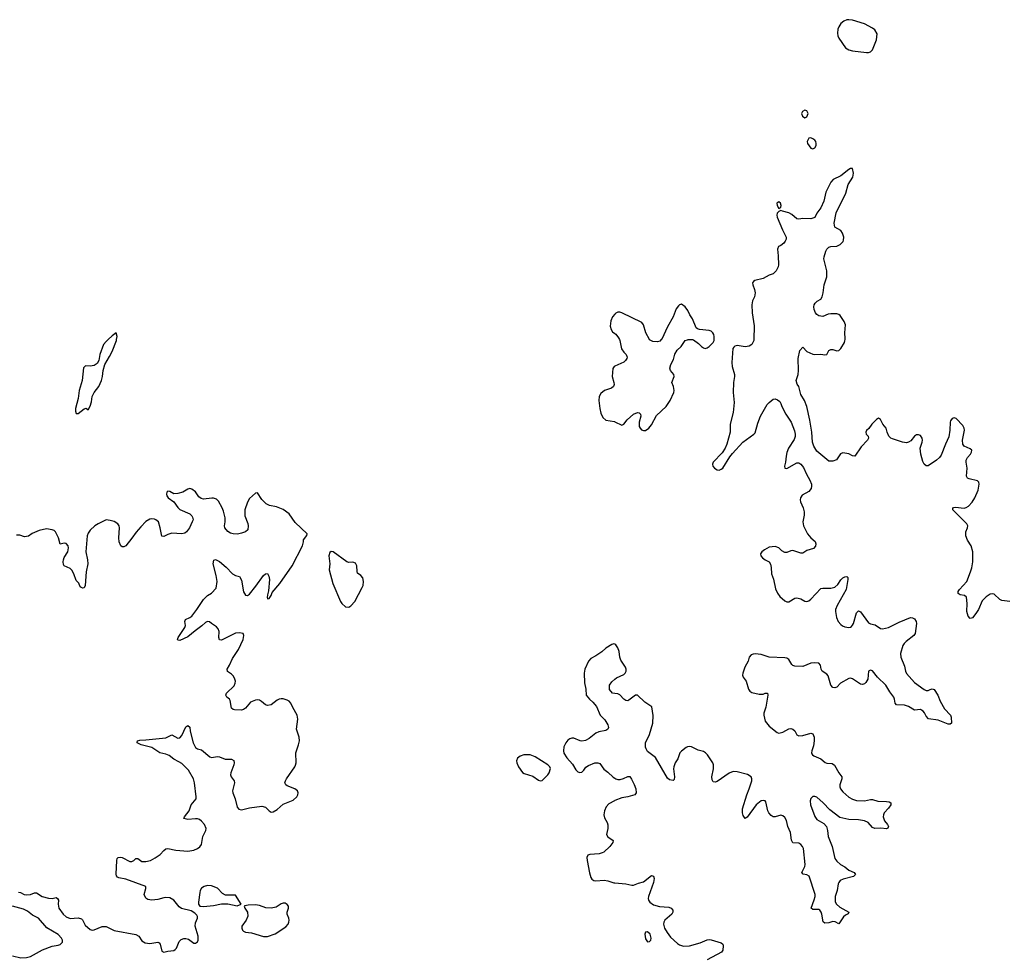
# Model space of a CAD drawing. Header units: inches. Extents: x 1603746 to 1744129, y 385869 to 533836.
# Tile 72 of 105: x 1694022 to 1703913, y 463778 to 473213. Entities that reach past the tile are written whole.
import ezdxf

# ---------------------------------------------------------------- set-up
doc = ezdxf.new("R2010")
doc.units = ezdxf.units.IN
doc.header["$MEASUREMENT"] = 0
for name, color, linetype in [('B6496', 7, 'Continuous'), ('B6497', 7, 'Continuous'), ('B7406', 7, 'Continuous'), ('B7407', 7, 'Continuous')]:
    doc.layers.add(name, color=color, linetype=linetype)

msp = doc.modelspace()

# ---------------------------------------------------------------- linework, layer by layer
at = {"layer": 'B6496', "color": 6, "elevation": 300}
for points in [[(1694909.5, 470000), (1694890, 469980.9), (1694865, 469950), (1694828.4, 469850), (1694816.9, 469790), (1694799.5, 469760.5), (1694770, 469740.4), (1694730, 469735.1), (1694684.4, 469735.6), (1694671.7, 469728.3), (1694664.1, 469715.9), (1694651.5, 469590), (1694619.2, 469490), (1694608.1, 469410), (1694582, 469310), (1694582.5, 469282.5), (1694590, 469258.8), (1694610, 469257.3), (1694670, 469306), (1694691.3, 469311.3), (1694710, 469294), (1694730, 469332), (1694744.2, 469375.8), (1694751.2, 469430), (1694759.7, 469450), (1694770, 469470.4), (1694816.4, 469530), (1694844.7, 469590), (1694855.1, 469630), (1694861.5, 469690), (1694877.2, 469750), (1694925.4, 469830), (1694950, 469880.4), (1694993.5, 469990), (1694995.3, 470000)], [(1700000, 469732), (1699995.5, 469730), (1699979.3, 469710), (1699975.5, 469630), (1699990.2, 469570), (1699992.8, 469550), (1699988.9, 469530), (1699966.6, 469513.4), (1699895.8, 469490), (1699861.4, 469458.6), (1699842.4, 469430), (1699840.7, 469390), (1699849.5, 469309.5), (1699860.6, 469260.6), (1699878.7, 469218.7), (1699910, 469192), (1699997, 469177), (1700000, 469175.6)], [(1694010, 464453.4), (1694030, 464448.2), (1694068.2, 464428.2), (1694090, 464424), (1694130, 464429), (1694170, 464444.9), (1694190, 464444.6), (1694247.3, 464407.3), (1694310, 464391), (1694350, 464389.1), (1694390, 464397.4), (1694403, 464390), (1694411.2, 464371.2), (1694408.1, 464330), (1694415.2, 464290), (1694457.8, 464230), (1694490, 464205.2), (1694530, 464187.5), (1694610, 464193), (1694643.4, 464183.4), (1694653.5, 464173.5), (1694681.5, 464121.5), (1694730, 464078.7), (1694750, 464071.7), (1694770, 464072.9), (1694850, 464106), (1694890, 464107.2), (1694970, 464068.7), (1695190, 464025.8), (1695219.5, 464010), (1695250, 463962.4), (1695282.2, 463942.2), (1695330, 463935.3), (1695410, 463950.5), (1695423.4, 463943.4), (1695434.9, 463930), (1695450, 463858), (1695470, 463850.7), (1695510, 463861.1), (1695570, 463867), (1695585.4, 463874.6), (1695597.4, 463890), (1695623.1, 463956.9), (1695643.1, 463976.9), (1695670, 463988.2), (1695690, 463988.2), (1695719, 463979), (1695770, 463940.7), (1695790, 463938.8), (1695806.8, 463953.2), (1695814.5, 463970), (1695813.6, 464010), (1695784.7, 464110), (1695790, 464142.8), (1695808.4, 464190), (1695807.1, 464207.1), (1695801, 464221), (1695782, 464242), (1695744.2, 464264.2), (1695647.3, 464287.3), (1695624.2, 464304.2), (1695570, 464372.6), (1695530, 464393.5), (1695490, 464398.5), (1695470, 464396.4), (1695410, 464378.9), (1695350, 464371.1), (1695310, 464376.9), (1695290, 464392), (1695271.5, 464430), (1695289.6, 464490), (1695289.3, 464510), (1695090, 464583.6), (1695016.7, 464596.7), (1695003.6, 464603.6), (1694994.9, 464614.9), (1694992.1, 464632.1), (1694998.9, 464770), (1695002.2, 464790), (1695010, 464801.3), (1695030, 464804.5), (1695050, 464799.4), (1695130, 464760.4), (1695150, 464759.4), (1695169.9, 464770.1), (1695190, 464788.9), (1695208.9, 464788.9), (1695250, 464761.3), (1695290, 464759.5), (1695334.7, 464770), (1695383.9, 464796.1), (1695432.8, 464830), (1695470, 464872), (1695491.8, 464888.2), (1695510, 464890.2), (1695590, 464872.9), (1695710, 464863.9), (1695770, 464873.1), (1695810, 464890.3), (1695831.5, 464908.5), (1695847.1, 464930), (1695860.7, 465010), (1695893.2, 465070), (1695894.2, 465090), (1695879.6, 465130), (1695850, 465166), (1695830, 465180.9), (1695810, 465188.6), (1695790, 465189.9), (1695710, 465181.1), (1695669.6, 465190), (1695676.3, 465210), (1695725.7, 465270), (1695746.3, 465330), (1695793.6, 465390), (1695796.4, 465410), (1695779, 465550), (1695769.9, 465590), (1695717.5, 465677.5), (1695650, 465743.6), (1695622.2, 465762.2), (1695570, 465787.3), (1695524.3, 465824.3), (1695490, 465838.4), (1695430, 465851.5), (1695350, 465906), (1695243, 465930), (1695202.9, 465950), (1695203.9, 465956.1), (1695207, 465970), (1695230, 465979.6), (1695290, 465980.9), (1695490, 466001.4), (1695550, 466032.9), (1695610, 465999), (1695630, 466002.3), (1695650, 466024.9), (1695690, 466113.4), (1695710, 466125.2), (1695730.8, 466110), (1695735.4, 466070), (1695765.5, 465950), (1695790, 465905), (1695810, 465891.8), (1695850, 465879.7), (1695931.8, 465811.8), (1695950, 465805.8), (1696010, 465813.4), (1696030, 465811.8), (1696086.3, 465786.3), (1696150, 465786.5), (1696174.1, 465774.1), (1696178, 465750), (1696174, 465730), (1696142, 465650), (1696140.9, 465630), (1696147.2, 465610), (1696176, 465570), (1696179, 465550), (1696159.2, 465470), (1696162.2, 465450), (1696187.8, 465390), (1696206.4, 465306.4), (1696223.7, 465283.7), (1696250, 465279.6), (1696330, 465300.2), (1696454.9, 465314.9), (1696490, 465306.7), (1696530, 465267.3), (1696550, 465255.5), (1696570, 465258.7), (1696610, 465280.9), (1696670, 465334.3), (1696770, 465374.6), (1696805.1, 465410), (1696816.9, 465430), (1696820.5, 465450), (1696813.3, 465470), (1696785.1, 465490), (1696710, 465518.3), (1696695.1, 465530), (1696686.4, 465550), (1696690.9, 465570), (1696702.2, 465590), (1696787.1, 465710), (1696793.6, 465726.4), (1696798.3, 465750), (1696796.7, 465850), (1696824.7, 465930), (1696833.9, 465970), (1696828.5, 466010), (1696803.9, 466090), (1696815.4, 466190), (1696810, 466229.3), (1696765.1, 466305.1), (1696747.1, 466350), (1696730.8, 466370), (1696710, 466381.4), (1696670, 466391.9), (1696647.4, 466392.6), (1696630, 466390.6), (1696610, 466381.5), (1696550, 466334.4), (1696510, 466326.5), (1696490, 466334.2), (1696450, 466367.3), (1696430, 466378.3), (1696410, 466382.9), (1696390, 466381.3), (1696341.5, 466358.5), (1696290, 466300.4), (1696270, 466285.5), (1696250, 466281), (1696181.5, 466281.5), (1696165.1, 466285.1), (1696150, 466298.4), (1696135.4, 466375.4), (1696128.5, 466390), (1696104.7, 466410), (1696093.7, 466430), (1696100.9, 466450), (1696176.5, 466523.5), (1696187.2, 466550), (1696188.6, 466570), (1696185.1, 466590), (1696170, 466621.6), (1696150, 466641.7), (1696110, 466667.1), (1696105.7, 466690), (1696129.8, 466730), (1696161.1, 466798.9), (1696221.5, 466890), (1696267.4, 466990), (1696275.1, 467030), (1696268, 467048), (1696230, 467056.4), (1696190, 467051.8), (1696050, 466982.6), (1696030, 466986.3), (1696022.5, 467010), (1696024.6, 467070), (1696016.9, 467096.9), (1695997.8, 467117.8), (1695948.2, 467148.2), (1695930, 467166.3), (1695910, 467169.7), (1695890, 467160.9), (1695853.5, 467126.5), (1695783.4, 467076.6), (1695710, 467014.2), (1695630, 466978.4), (1695610, 466982), (1695607.6, 466990), (1695615.1, 467010), (1695681.4, 467110), (1695687.8, 467130), (1695680.4, 467170), (1695688, 467190), (1695730, 467209.3), (1695750, 467224.9), (1695803.1, 467290), (1695870, 467390.4), (1695910, 467430.6), (1695950, 467454.8), (1695996.1, 467503.9), (1696004.7, 467570), (1695996.8, 467630), (1695967.3, 467750), (1695973.6, 467786.4), (1695990, 467790.7), (1696030, 467773.4), (1696096.4, 467716.4), (1696159.1, 467650), (1696190, 467632.7), (1696230, 467620.4), (1696250, 467584), (1696270, 467466), (1696290, 467432.9), (1696310, 467431.3), (1696330, 467444.2), (1696395.2, 467524.8), (1696470, 467630.3), (1696490, 467648.7), (1696510.3, 467650.3), (1696525.3, 467625.2), (1696530.2, 467590), (1696523.1, 467476.9), (1696510, 467439), (1696506.7, 467410), (1696510, 467398.8), (1696530, 467399.3), (1696550, 467431), (1696559.7, 467460.3), (1696636.1, 467550), (1696760.9, 467730), (1696861.6, 467930), (1696873.6, 467970), (1696873.6, 467990), (1696907.6, 468032.4), (1696909.6, 468050), (1696790, 468164.5), (1696729.7, 468249.7), (1696670, 468294.5), (1696602.4, 468322.4), (1696533.3, 468333.3), (1696498, 468350), (1696453.9, 468393.9), (1696410, 468462), (1696390, 468459.3), (1696330, 468406), (1696310, 468369.2), (1696284.4, 468290), (1696283.7, 468230), (1696314.2, 468154.2), (1696317.6, 468130), (1696314.4, 468090), (1696290, 468071.5), (1696250, 468055.6), (1696210, 468048), (1696168, 468050), (1696138.3, 468058.3), (1696113, 468073), (1696084.2, 468110), (1696080.5, 468130), (1696087, 468170), (1696087.1, 468210), (1696070, 468277.2), (1696057.2, 468310), (1696018, 468378), (1695997.8, 468397.8), (1695970, 468407.3), (1695951.7, 468408.3), (1695870, 468397.6), (1695844.9, 468404.9), (1695821, 468421), (1695790, 468471.6), (1695750, 468497), (1695730, 468503.7), (1695710, 468499.5), (1695661, 468470), (1695610, 468453.6), (1695570, 468452.3), (1695530, 468474), (1695510, 468479), (1695501, 468470), (1695497.3, 468450), (1695500.7, 468430), (1695514.8, 468410), (1695570, 468370.7), (1695610, 468313.4), (1695630, 468294.9), (1695730, 468250.7), (1695750, 468230.8), (1695757.2, 468217.2), (1695764.4, 468190), (1695756.4, 468170), (1695728.7, 468110), (1695698, 468070), (1695681.7, 468058.3), (1695650, 468051.6), (1695550, 468055.1), (1695510, 468043), (1695470, 468022.4), (1695450, 468026), (1695434.7, 468110), (1695415.3, 468170), (1695390.6, 468190.6), (1695376.3, 468196.3), (1695350, 468201.1), (1695330, 468198.9), (1695290, 468173.7), (1695238.2, 468121.8), (1695192.4, 468067.6), (1695150, 468005.1), (1695090, 467929.3), (1695070, 467918), (1695050, 467920.9), (1695039.3, 467930), (1695020.5, 467970), (1695017.4, 468010), (1695025.7, 468110), (1695022.6, 468130), (1695008.8, 468148.8), (1694970, 468172.6), (1694930, 468184.7), (1694890.5, 468189.5), (1694810, 468151.6), (1694776.4, 468130), (1694730, 468086.3), (1694710, 468058.4), (1694700.2, 468030), (1694687.5, 467870), (1694703.7, 467790), (1694707, 467750), (1694691.2, 467668.8), (1694678.9, 467530), (1694670, 467509.4), (1694655.3, 467504.7), (1694639.3, 467510), (1694630, 467519.3), (1694615.6, 467555.6), (1694590, 467581.2), (1694567.6, 467650), (1694546.2, 467686.2), (1694530, 467702.7), (1694470, 467729.2), (1694462, 467742), (1694458.7, 467770), (1694461.7, 467790), (1694469.1, 467810.9), (1694504.7, 467870), (1694512, 467910), (1694509.7, 467930), (1694490, 467954.3), (1694470, 467956.3), (1694430, 467946), (1694411.6, 468010), (1694381.3, 468070), (1694370, 468082.4), (1694350, 468091.3), (1694290, 468098.7), (1694217.5, 468082.5), (1694146.9, 468053.1), (1694110, 468025.2), (1694070, 468019), (1694024.7, 468035.3), (1693990, 468038)], [(1700000, 466940.9), (1699990, 466945.4), (1699970, 466940.4), (1699910, 466902.7), (1699870, 466865.7), (1699810, 466823.6), (1699761.2, 466798.8), (1699735.8, 466770), (1699698.3, 466690), (1699693.8, 466650), (1699695.3, 466555.3), (1699710.4, 466490), (1699713.4, 466430), (1699746, 466390), (1699780.9, 466360.9), (1699816, 466316), (1699854.4, 466230), (1699901.3, 466181.3), (1699932.1, 466132), (1699935.8, 466104.2), (1699930.4, 466090), (1699910, 466076.9), (1699838.5, 466061.5), (1699810.2, 466049.8), (1699743.9, 465996.1), (1699704.7, 465975.3), (1699670, 465969.5), (1699652.1, 465972.1), (1699590, 465999.3), (1699570, 465999.3), (1699550, 465992.7), (1699530, 465979.3), (1699510, 465952.3), (1699490, 465912.7), (1699484, 465870), (1699488.2, 465848.2), (1699519.9, 465799.9), (1699576.7, 465736.7), (1699610, 465680.5), (1699630, 465660.4), (1699650, 465652.4), (1699670, 465658.4), (1699690, 465677.1), (1699710, 465706.4), (1699735.7, 465724.3), (1699799, 465750), (1699830, 465752.2), (1699850, 465742.4), (1699890, 465688.5), (1699930, 465658), (1699985.2, 465605.2), (1700000, 465596.8)], [(1700000, 466446.8), (1699979, 466450), (1699948.1, 466488.1), (1699946.3, 466530), (1699970, 466564.9), (1700000, 466589.6)], [(1700000, 465371.2), (1699997, 465370), (1699940.8, 465339.2), (1699914.9, 465310), (1699896.1, 465270), (1699890.3, 465230), (1699898.5, 465198.5), (1699923.7, 465150), (1699929, 465129), (1699929.2, 465090), (1699917.2, 465030), (1699930, 465006.7), (1699983.7, 464970), (1699982, 464950), (1699950, 464909.8), (1699890, 464854.7), (1699873.9, 464846.1), (1699842.9, 464837.1), (1699750, 464831.2), (1699730, 464822.7), (1699721.2, 464798.8), (1699722.3, 464770), (1699745.1, 464645.1), (1699760.6, 464600.6), (1699770, 464584), (1699790, 464568.4), (1699810, 464565.7), (1699892.8, 464572.7), (1699930, 464567), (1699990, 464544.9), (1700000, 464544)], [(1693950, 463812.7), (1694033.4, 463793.4), (1694090, 463795.3), (1694130, 463805.3), (1694250, 463872.4), (1694350, 463908.7), (1694410, 463918.9), (1694430, 463926.7), (1694451.5, 463948.5), (1694452.5, 463970), (1694443.6, 463990), (1694410, 464027.4), (1694294.1, 464094.1), (1694209.9, 464189.9), (1694150, 464220.7), (1694101.1, 464261.1), (1694059.7, 464279.7), (1693950, 464311.1)]]:
    msp.add_lwpolyline(points, dxfattribs=at)
for points in [[(1697150, 467874), (1697138.8, 467861.2), (1697128.2, 467830), (1697138, 467750), (1697130.4, 467690), (1697169, 467550), (1697244.2, 467370), (1697257.1, 467350), (1697296.1, 467316.1), (1697330, 467314.4), (1697350, 467326.4), (1697390.5, 467369.5), (1697464.2, 467510), (1697471.4, 467530), (1697474.9, 467570), (1697468.6, 467608.6), (1697450.9, 467630), (1697416.2, 467656.2), (1697411.3, 467671.3), (1697408.3, 467730), (1697395.1, 467755.1), (1697370, 467764.5), (1697330, 467762.2), (1697308, 467768), (1697170, 467869.2)], [(1699150, 465830.7), (1699086.8, 465830), (1699050, 465818.5), (1699022.2, 465797.8), (1699011.7, 465770), (1699015.3, 465750), (1699033.6, 465710), (1699074.2, 465654.2), (1699090, 465643.2), (1699175.6, 465615.6), (1699234.9, 465574.9), (1699250, 465570.5), (1699270, 465573.4), (1699329.4, 465630), (1699342, 465650), (1699353.1, 465693.1), (1699349.3, 465710), (1699329.3, 465730), (1699199.6, 465810)], [(1695910, 464518), (1695874.9, 464510), (1695850, 464492.3), (1695836.9, 464470), (1695832.9, 464450), (1695817, 464350), (1695819.3, 464330), (1695832.3, 464312.3), (1695870, 464307.4), (1695970, 464318.6), (1696050, 464333.4), (1696113.3, 464333.3), (1696206.6, 464313.4), (1696248.7, 464330), (1696190, 464422), (1696090, 464421.1), (1696059.8, 464439.8), (1696010, 464492.2), (1695950, 464515.9)], [(1696670, 464343), (1696650, 464334.7), (1696599.1, 464300.9), (1696549.8, 464289.8), (1696493.9, 464293.9), (1696430, 464317.4), (1696390, 464325.3), (1696317.1, 464322.9), (1696284, 464316), (1696278, 464310), (1696284.9, 464290), (1696310.5, 464250), (1696314.9, 464210), (1696297.6, 464170), (1696254.9, 464110), (1696252.7, 464090), (1696261.6, 464070), (1696270, 464060.5), (1696290.4, 464050.3), (1696350, 464042), (1696470, 464007.4), (1696510, 464007.9), (1696590, 464034.9), (1696695.4, 464104.6), (1696717.6, 464130), (1696726, 464150), (1696727.8, 464170), (1696725.6, 464190), (1696709.6, 464230), (1696708, 464252), (1696721.6, 464290), (1696721.3, 464310), (1696710, 464329.4), (1696690, 464342.4)]]:
    msp.add_lwpolyline(points, close=True, dxfattribs=at)
at = {"layer": 'B6497', "color": 6, "elevation": 300}
for points in [[(1700000, 470254.7), (1699976.8, 470230), (1699961.1, 470190), (1699954, 470134), (1699962.5, 470102.5), (1699978.7, 470078.7), (1700000, 470063.3)], [(1694995.3, 470000), (1695000.7, 470030), (1694990, 470068), (1694950, 470039.6), (1694909.5, 470000)]]:
    msp.add_lwpolyline(points, dxfattribs=at)
at = {"layer": 'B7406', "color": 6, "elevation": 300}
for points in [[(1700000, 469175.6), (1700070, 469142.4), (1700090, 469150.4), (1700126.3, 469193.7), (1700190, 469250.2), (1700230, 469268.5), (1700244.2, 469264.2), (1700260.4, 469250), (1700262.6, 469230), (1700246.7, 469170), (1700246.9, 469126.9), (1700254.9, 469110), (1700270, 469094.9), (1700290, 469087.9), (1700310, 469089.1), (1700342.4, 469110), (1700370, 469144.9), (1700421.1, 469239), (1700517.6, 469330), (1700557.2, 469390), (1700592.2, 469467.8), (1700595.4, 469490), (1700591.1, 469530), (1700573.7, 469570), (1700595.3, 469630), (1700593.7, 469650), (1700560.5, 469690), (1700554, 469714), (1700562.8, 469750), (1700590, 469802), (1700604.7, 469855.3), (1700626.5, 469893.5), (1700665.6, 469930), (1700706.6, 469990), (1700730, 469999.3), (1700737.3, 470000)], [(1700047.3, 470000), (1700051.5, 469990), (1700068.9, 469908.9), (1700090, 469874.6), (1700113.6, 469850), (1700123.2, 469823.2), (1700121.6, 469810), (1700109.3, 469790), (1700090, 469772.3), (1700000, 469732)], [(1701397.6, 470000), (1701397.3, 469990), (1701376, 469950), (1701350, 469933.2), (1701310.7, 469929.3), (1701230, 469941.2), (1701206.4, 469933.6), (1701194.8, 469925.2), (1701187.7, 469912.3), (1701174.7, 469770), (1701179.6, 469730), (1701201.5, 469650), (1701202.8, 469630), (1701191.4, 469568.6), (1701189.2, 469470), (1701200.2, 469370), (1701190.2, 469270), (1701161, 469150), (1701158.2, 469070), (1701124.5, 468950), (1701108.1, 468910), (1701077.7, 468862.3), (1700990.4, 468770), (1700981.6, 468750), (1700986, 468730), (1701001.6, 468710), (1701030, 468693.7), (1701050, 468690.3), (1701070, 468698), (1701084.2, 468710), (1701156.1, 468823.9), (1701182.3, 468857.7), (1701288.4, 468971.6), (1701398, 469050), (1701410, 469064), (1701438, 469162), (1701465.3, 469230), (1701532.3, 469347.7), (1701549.8, 469370.2), (1701590, 469401.6), (1701610, 469405.5), (1701635.1, 469395.1), (1701657.4, 469377.4), (1701670, 469358.8), (1701679.6, 469330), (1701719.5, 469250), (1701771.7, 469170), (1701804.2, 469084.2), (1701811.5, 469050), (1701811.7, 469028.3), (1701803.8, 468996.2), (1701746, 468910), (1701730, 468866), (1701721.1, 468830), (1701717, 468770), (1701704.4, 468730), (1701707.7, 468710), (1701730, 468707.7), (1701830, 468764), (1701850, 468764), (1701870, 468750.7), (1701896.9, 468716.9), (1701927, 468650), (1701961.3, 468590), (1701975.3, 468550), (1701978, 468530), (1701973.7, 468506.3), (1701950, 468476.2), (1701883.2, 468436.8), (1701866.7, 468410), (1701862.4, 468390), (1701864.9, 468370), (1701894, 468310), (1701902.9, 468270), (1701902.7, 468237.3), (1701890.2, 468170), (1701897.5, 468130), (1701935.9, 468050), (1701970.2, 468010), (1702012.4, 467972.4), (1702020.2, 467950), (1702015.3, 467924.7), (1701997.9, 467902.1), (1701930, 467881.5), (1701890, 467856.8), (1701870, 467855.9), (1701790, 467881.7), (1701770, 467879.8), (1701730, 467864), (1701710, 467864), (1701679.9, 467879.9), (1701647.6, 467910), (1701610, 467922.2), (1701550, 467914.8), (1701503, 467890), (1701476.3, 467870), (1701464.9, 467850), (1701468, 467830), (1701483.8, 467810), (1701510, 467790.3), (1701550.2, 467770.2), (1701565.8, 467745.8), (1701572.1, 467712.1), (1701574, 467650), (1701595.7, 467595.7), (1701616.5, 467496.5), (1701633.4, 467453.4), (1701659.6, 467419.6), (1701710, 467376.5), (1701730, 467366.3), (1701750, 467367.9), (1701810, 467403.2), (1701830, 467406.4), (1701870, 467399), (1701910, 467373.7), (1701930, 467370.3), (1701950, 467378.3), (1701970, 467394), (1702070, 467500.8), (1702090, 467506), (1702170, 467504.1), (1702210, 467513.4), (1702240.2, 467539.8), (1702270, 467587), (1702290, 467608.8), (1702310, 467619.5), (1702330, 467621.6), (1702341.6, 467610), (1702341.5, 467590), (1702324.1, 467490), (1702232.9, 467330), (1702219.1, 467290), (1702216.9, 467270), (1702227.2, 467210), (1702243.2, 467170), (1702270, 467138.3), (1702286.6, 467126.6), (1702310, 467116.9), (1702350, 467109.1), (1702370, 467112.9), (1702379, 467121), (1702390, 467132), (1702398.3, 467150), (1702430, 467255.5), (1702450, 467276.4), (1702470, 467268.2), (1702550, 467156.9), (1702567.6, 467147.6), (1702615.7, 467135.7), (1702670, 467099.7), (1702690, 467095.4), (1702750, 467107.9), (1702857.3, 467162.7), (1702970, 467210.4), (1702990, 467207.2), (1703010, 467196), (1703028.9, 467170), (1703031.8, 467150), (1703018.8, 467050), (1703004.9, 467030), (1702927.4, 466970), (1702908.9, 466950), (1702894.6, 466930), (1702872, 466850), (1702874.6, 466810), (1702910, 466722.8), (1702919.6, 466670), (1702930, 466648.7), (1703010, 466556.9), (1703110, 466485.5), (1703130, 466476.9), (1703150, 466476.5), (1703170, 466488.5), (1703190, 466494), (1703210, 466486), (1703244.6, 466430), (1703269, 466370), (1703314.3, 466294.3), (1703373.4, 466230), (1703380.5, 466210), (1703382.8, 466150), (1703370, 466137.2), (1703350, 466137.6), (1703250, 466179.7), (1703151.8, 466191.8), (1703130, 466219.3), (1703113.4, 466253.4), (1703098.3, 466270), (1703080.5, 466280.5), (1703070, 466284.8), (1703010, 466281), (1702950, 466314.6), (1702910, 466329.8), (1702830, 466331.6), (1702816.9, 466350), (1702811.7, 466390), (1702804.2, 466410), (1702762.2, 466462.2), (1702722, 466530), (1702638, 466610), (1702590, 466673.6), (1702570, 466682), (1702549.1, 466670.9), (1702541.1, 466590), (1702523.6, 466556.4), (1702510, 466543.5), (1702490, 466537.6), (1702470, 466542), (1702390, 466594.2), (1702370, 466601), (1702350, 466598.5), (1702269.4, 466550.6), (1702230, 466509.7), (1702210, 466502.4), (1702190, 466507.6), (1702171.2, 466530), (1702145.1, 466625.1), (1702130, 466642.3), (1702084, 466670), (1702073.3, 466690), (1702067.1, 466730), (1702049.3, 466750), (1702010, 466755.6), (1701970, 466750.6), (1701890, 466718.3), (1701810, 466722.8), (1701789.3, 466729.3), (1701778.6, 466738.6), (1701748.3, 466788.3), (1701730, 466800.2), (1701710, 466806.3), (1701550, 466812.4), (1701470, 466839.5), (1701410, 466844), (1701390, 466843), (1701370, 466834.7), (1701352, 466810), (1701340.3, 466770), (1701305.8, 466710), (1701285.8, 466650), (1701284.4, 466630), (1701291.7, 466610), (1701318.6, 466570), (1701343.2, 466490), (1701357.6, 466470), (1701378.5, 466458.5), (1701450, 466439.2), (1701490, 466440.7), (1701511.6, 466451.5), (1701532.9, 466450), (1701537.2, 466430), (1701529.4, 466370), (1701516.8, 466310), (1701497.8, 466250), (1701497.5, 466230), (1701511.3, 466170), (1701550, 466119.5), (1701630, 466053.7), (1701649, 466049), (1701690, 466058.5), (1701750, 466091.8), (1701770, 466097), (1701790, 466088.4), (1701810, 466070.4), (1701830, 466033.4), (1701850, 466021.1), (1701890, 466024.9), (1701970, 466047), (1701990, 466040.5), (1702003.2, 466010), (1702003.5, 465970), (1701997.6, 465922.4), (1701980.3, 465870), (1701977.1, 465850), (1701981.1, 465841.1), (1701987.7, 465830), (1702001.5, 465821.5), (1702071.9, 465791.9), (1702114.5, 465754.5), (1702130, 465747.4), (1702184.4, 465744.4), (1702208.2, 465728.2), (1702250.2, 465650.2), (1702280.3, 465610), (1702282, 465590), (1702260.7, 465530), (1702261.8, 465510), (1702269.2, 465490), (1702290, 465460.2), (1702350, 465407.1), (1702390, 465384.9), (1702430, 465371.3), (1702510, 465368), (1702570, 465382.3), (1702590, 465381.7), (1702644.5, 465364.4), (1702730, 465363.2), (1702758.2, 465358.2), (1702773.4, 465350), (1702773.4, 465330), (1702750, 465295.1), (1702707.4, 465250), (1702698.3, 465230), (1702695.6, 465210), (1702709.1, 465169.1), (1702740.5, 465130), (1702750.4, 465110), (1702744.5, 465095.5), (1702730, 465088.2), (1702673.6, 465093.6), (1702611.8, 465091.8), (1702590, 465100.9), (1702544.8, 465150), (1702510, 465166.7), (1702450, 465179.6), (1702350, 465182), (1702261.5, 465201.5), (1702159.9, 465279.9), (1702092.7, 465350), (1702030, 465405.4), (1702010, 465412.3), (1701990, 465411), (1701968.8, 465391.2), (1701963.8, 465370), (1701967.5, 465330), (1702010, 465210.4), (1702030, 465182.6), (1702100.8, 465140.8), (1702126.3, 465110), (1702136.9, 465070), (1702144.6, 465010), (1702183.8, 464910), (1702212.3, 464790), (1702230, 464763.6), (1702266.3, 464730), (1702310, 464707.9), (1702352.2, 464672.2), (1702404.4, 464650), (1702418.4, 464630), (1702398, 464610), (1702296.3, 464583.7), (1702265.7, 464570), (1702250.2, 464550), (1702245.1, 464534.9), (1702234, 464470), (1702213.2, 464410), (1702215.3, 464355.3), (1702226.7, 464330), (1702262, 464302), (1702350.6, 464250), (1702344.9, 464235.1), (1702318.9, 464221.1), (1702297.3, 464202.7), (1702250, 464132.3), (1702213.6, 464153.6), (1702190, 464156.8), (1702150, 464144.5), (1702110, 464142), (1702094.2, 464154.2), (1702081, 464230), (1702074.7, 464250), (1702061.6, 464270), (1702050, 464277.7), (1701990, 464278.3), (1701971.8, 464290), (1702005, 464375), (1702012.4, 464410), (1702011.8, 464430), (1701954.2, 464614.2), (1701930, 464627.1), (1701893.1, 464633.1), (1701880.9, 464650), (1701908.4, 464710), (1701913.2, 464730), (1701894.6, 464890), (1701886.5, 464910), (1701870, 464931.5), (1701850, 464942.5), (1701790, 464946.9), (1701780.7, 464960.7), (1701775.1, 464975.1), (1701766, 465050), (1701739.9, 465110), (1701724.5, 465170), (1701710, 465201.6), (1701690, 465219.7), (1701670, 465224.7), (1701610, 465207.1), (1701590, 465209.7), (1701570, 465223), (1701548.1, 465248.1), (1701537.2, 465270), (1701518.4, 465358.4), (1701510, 465369.6), (1701490, 465373.3), (1701470, 465368.3), (1701419.2, 465330), (1701330, 465205.4), (1701310, 465191.5), (1701290, 465220.7), (1701282.8, 465250), (1701282.8, 465290), (1701326.2, 465430), (1701352, 465490), (1701376.2, 465570), (1701378, 465590), (1701369.7, 465610), (1701333.1, 465633.1), (1701230, 465660.4), (1701190, 465663.1), (1701150, 465647.1), (1701030, 465562.8), (1701010, 465555.3), (1700990, 465559.7), (1700978.9, 465578.9), (1700974.7, 465610), (1700992.8, 465690), (1700991.7, 465730), (1700984.4, 465750), (1700930.8, 465830), (1700912.1, 465852.1), (1700890, 465864.2), (1700838.8, 465878.8), (1700770, 465909.8), (1700750, 465914), (1700730, 465911.3), (1700716.7, 465903.3), (1700670.9, 465869.1), (1700654.9, 465850), (1700633.8, 465790), (1700608.3, 465750), (1700593.7, 465710), (1700591, 465690), (1700599.2, 465610), (1700597.3, 465582.7), (1700585.3, 465574.7), (1700550, 465579.2), (1700530, 465598.3), (1700410, 465804), (1700330, 465865.7), (1700315, 465890), (1700309.3, 465909.3), (1700310.6, 465950), (1700350, 466036.4), (1700381.9, 466150), (1700385.5, 466225.5), (1700371.5, 466311.5), (1700300.8, 466360.8), (1700230, 466429.6), (1700210, 466429.6), (1700141.3, 466378.7), (1700130, 466374), (1700110, 466375.1), (1700090, 466388.3), (1700050, 466434), (1700030, 466442.3), (1700000, 466446.8)], [(1700467.6, 470000), (1700453.8, 469986.1), (1700430, 469978.4), (1700381.5, 469981.5), (1700350, 469996.9), (1700348.4, 470000)], [(1700780.6, 470000), (1700790, 469997.3), (1700840.3, 469960.3), (1700870, 469930.7), (1700890, 469917.3), (1700910, 469910.8), (1700930, 469917.3), (1700950, 469930.8), (1700989.2, 469970), (1700999, 469990), (1700999, 470000)], [(1703970, 467371.8), (1703890, 467380.5), (1703870, 467389.7), (1703810, 467443), (1703790, 467446.6), (1703770, 467443.5), (1703730, 467416.3), (1703690, 467376.3), (1703652.8, 467290), (1703627.2, 467250), (1703593.5, 467206.5), (1703570, 467199.7), (1703550, 467223.7), (1703535.9, 467270), (1703539.4, 467350), (1703533.4, 467413.4), (1703511.9, 467431.9), (1703470, 467437.2), (1703449.8, 467450), (1703450.8, 467470), (1703463.5, 467490), (1703537.3, 467570), (1703574.1, 467670), (1703586.8, 467710), (1703597.3, 467770), (1703598, 467870), (1703579.4, 467930), (1703544.8, 467984.8), (1703527.5, 468030), (1703526.5, 468070), (1703542.5, 468110), (1703545.8, 468130), (1703536.1, 468150), (1703398, 468290), (1703397.5, 468302.5), (1703398, 468310), (1703405.3, 468314.7), (1703422.2, 468317.8), (1703510, 468308.7), (1703530, 468313.5), (1703552.2, 468327.8), (1703592.2, 468367.8), (1703617.3, 468410), (1703649.8, 468490), (1703660.9, 468550), (1703656.9, 468570), (1703643.8, 468583.8), (1703561.5, 468601.5), (1703544.7, 468610), (1703534.4, 468630), (1703540.5, 468710), (1703529.8, 468770), (1703531.7, 468788.3), (1703545, 468815.1), (1703575.4, 468850), (1703585.1, 468870), (1703585.6, 468890), (1703570, 468904.2), (1703510, 468929.8), (1703496.5, 468950), (1703491.9, 468990), (1703512, 469090), (1703510, 469112.7), (1703497.7, 469137.7), (1703430, 469207.8), (1703410, 469213.6), (1703390, 469206.6), (1703374.6, 469185.4), (1703370.3, 469169.8), (1703367.2, 469090), (1703356.6, 469023.4), (1703321.3, 468950), (1703279.2, 468840.8), (1703262.7, 468817.3), (1703232.4, 468790), (1703150, 468734.3), (1703130, 468731.3), (1703110, 468748), (1703096.4, 468776.4), (1703073.8, 468850), (1703068.7, 468910), (1703089.7, 468970), (1703092, 468990), (1703089.6, 469010), (1703070, 469037.6), (1703050, 469043.6), (1703030, 469042.9), (1703010, 469029.3), (1702975.3, 468984.7), (1702950.2, 468969.8), (1702930, 468964.5), (1702890, 468969.8), (1702790, 469002.8), (1702772.2, 469012.2), (1702755.1, 469030), (1702736.4, 469070), (1702725.1, 469110), (1702693.6, 469150), (1702670, 469197.2), (1702650, 469212.3), (1702630, 469199.3), (1702581, 469150), (1702553.7, 469106.3), (1702530, 469088), (1702521, 469070), (1702527.3, 469050), (1702546.8, 469030), (1702550.4, 469009.7), (1702539.1, 468990), (1702476.7, 468923.3), (1702411, 468830), (1702390, 468832.7), (1702350, 468854.5), (1702290, 468862.7), (1702267.9, 468852.1), (1702227.1, 468792.9), (1702190, 468779), (1702150, 468781.2), (1702030, 468878.7), (1701998.7, 468930), (1701985.3, 468970), (1701980.4, 469070), (1701961.3, 469190), (1701929.4, 469330), (1701907.5, 469387.5), (1701869.4, 469449.4), (1701850, 469528), (1701832.9, 469552.9), (1701824, 469590), (1701842.2, 469650), (1701846.4, 469690), (1701841.3, 469810), (1701859.5, 469890), (1701890, 469926), (1701930, 469879.3), (1701990, 469852.7), (1702010, 469850.4), (1702070, 469855.8), (1702110, 469848.2), (1702129.5, 469850.5), (1702149.8, 469890.2), (1702170, 469901.7), (1702190, 469899.6), (1702230, 469886), (1702252.3, 469890), (1702271.6, 469910), (1702307.6, 469970), (1702313.1, 469986.9), (1702315, 470000)], [(1700000, 466589.6), (1700016.6, 466603.4), (1700090, 466636.3), (1700106, 466650), (1700116.2, 466670), (1700115.1, 466690), (1700107.6, 466710), (1700060.9, 466780.9), (1700051.7, 466810), (1700043.7, 466870), (1700030, 466904.7), (1700010, 466936.3), (1700000, 466940.9)], [(1700000, 465596.8), (1700010, 465591.1), (1700030, 465584.8), (1700055.5, 465584.5), (1700087.1, 465592.8), (1700130, 465613.1), (1700150, 465612.4), (1700168.1, 465588.1), (1700194.1, 465534.1), (1700210.3, 465490), (1700216.4, 465450), (1700201, 465430), (1700130.1, 465409.9), (1700070, 465399.8), (1700000, 465371.2)], [(1700000, 464544), (1700110, 464534.6), (1700170, 464521.3), (1700190, 464523.1), (1700238.4, 464541.6), (1700290, 464554.4), (1700370, 464619.6), (1700390, 464612.7), (1700394.5, 464590), (1700389.3, 464550), (1700340.6, 464410), (1700335.8, 464390), (1700338.3, 464370), (1700352, 464350), (1700390, 464323.9), (1700450, 464306.8), (1700542, 464302), (1700566.8, 464290), (1700584.9, 464270), (1700583.8, 464250), (1700572.2, 464230), (1700503.1, 464170), (1700492.2, 464150), (1700488.5, 464130), (1700499.3, 464090), (1700525.8, 464045.8), (1700560.8, 464000.8), (1700630, 463937.3), (1700650, 463923.6), (1700690, 463909.2), (1700750, 463912.4), (1700857.9, 463942.1), (1700930, 463972.4), (1700950, 463976), (1700970, 463974), (1701070, 463941.6), (1701084.9, 463930), (1701090, 463912), (1701087.2, 463870), (1701074, 463850), (1700930, 463771.7)]]:
    msp.add_lwpolyline(points, dxfattribs=at)
msp.add_lwpolyline([(1700330, 464054), (1700310, 464051.8), (1700302.4, 464030), (1700310, 463984.7), (1700330, 463954), (1700350, 463956.3), (1700362, 463970), (1700367, 463990), (1700356.2, 464030)], close=True, dxfattribs=at)
at = {"layer": 'B7407', "color": 6, "elevation": 300}
for points in [[(1702350, 473212.6), (1702330, 473209.7), (1702302.5, 473197.5), (1702270, 473174), (1702250, 473141.6), (1702241.7, 473118.3), (1702236.1, 473076.1), (1702239.7, 473050), (1702250, 473027.2), (1702319.5, 472930), (1702350, 472908.9), (1702390, 472899.6), (1702530, 472882), (1702550, 472884), (1702570, 472890.7), (1702589.6, 472910.4), (1702629.7, 473010), (1702634.7, 473070), (1702611.2, 473110), (1702590, 473126.3), (1702510, 473169.7), (1702388.4, 473208.5)], [(1701910, 472304), (1701884.7, 472290), (1701876, 472270), (1701884.5, 472244.5), (1701910, 472226), (1701930, 472236), (1701942.7, 472270), (1701930, 472297.2)], [(1701970, 472025.2), (1701950, 472024), (1701934, 471990), (1701938, 471970), (1701970, 471924), (1701990, 471917.3), (1702010, 471927.3), (1702022, 471950), (1702023.7, 471970), (1702019.3, 471990), (1702010, 472004), (1701990, 472016)], [(1701650, 471382.7), (1701628.2, 471370), (1701630, 471346), (1701650, 471318), (1701669, 471331), (1701672.1, 471347.9), (1701665.2, 471370)]]:
    msp.add_lwpolyline(points, close=True, dxfattribs=at)
for points in [[(1702315, 470000), (1702316.4, 470010), (1702311.1, 470070), (1702316.5, 470150), (1702303.3, 470183.3), (1702263.4, 470243.4), (1702250, 470253.6), (1702230, 470258.2), (1702170, 470259.8), (1702144.3, 470255.7), (1702090, 470232.3), (1702050, 470237.6), (1702031.3, 470251.3), (1702018.4, 470270), (1702004.2, 470304.2), (1702000.3, 470330), (1702003.5, 470350), (1702012.9, 470367.1), (1702034.1, 470385.9), (1702070, 470407.5), (1702083.9, 470430), (1702095.2, 470470), (1702104.1, 470550), (1702130.6, 470630), (1702129.8, 470690), (1702101.3, 470810), (1702102.6, 470830), (1702120.5, 470890), (1702131, 470909), (1702150, 470928.2), (1702170, 470934.9), (1702230, 470939.3), (1702264.2, 470955.8), (1702293.6, 470986.4), (1702299.6, 471000.4), (1702302.9, 471030), (1702287.6, 471070), (1702270, 471095.1), (1702210, 471128.7), (1702204.2, 471170), (1702225.5, 471274.5), (1702321, 471470), (1702343.7, 471556.3), (1702391.6, 471630), (1702398.2, 471670), (1702390, 471719.3), (1702370, 471719.6), (1702350, 471707.8), (1702270, 471645.4), (1702193.1, 471606.9), (1702170, 471580.7), (1702120.2, 471479.8), (1702099.5, 471390), (1702070, 471324), (1702030.7, 471270), (1702010, 471227), (1701970, 471213.6), (1701890, 471216.9), (1701850.3, 471209.7), (1701830, 471211.6), (1701778, 471258), (1701750, 471274), (1701686, 471290), (1701670, 471298), (1701650, 471286), (1701630.6, 471269.4), (1701628, 471250), (1701632.7, 471230), (1701683.6, 471103.6), (1701721.6, 471030), (1701720.5, 471010), (1701713.4, 470990), (1701697.3, 470970), (1701670, 470946.6), (1701646.4, 470933.6), (1701633.4, 470910), (1701642, 470842), (1701645.3, 470750), (1701642, 470730), (1701621.1, 470690), (1701590, 470661.1), (1701550, 470647.1), (1701490, 470615.1), (1701407.5, 470592.5), (1701394.8, 470585.2), (1701384.7, 470570), (1701387.3, 470550), (1701405.1, 470505.1), (1701410.4, 470470), (1701403.1, 470430), (1701384.9, 470390), (1701376.5, 470350), (1701380.3, 470270), (1701402, 470138), (1701397.6, 470000)], [(1700999, 470000), (1700999, 470030), (1700994, 470050), (1700984, 470070), (1700970, 470084), (1700950, 470092.7), (1700850, 470101.2), (1700830, 470109.2), (1700819.5, 470119.5), (1700780.7, 470210), (1700753.6, 470250), (1700734.2, 470294.2), (1700708.5, 470328.5), (1700670, 470355.1), (1700650, 470349.6), (1700639.3, 470340.7), (1700616.5, 470310), (1700587.6, 470230), (1700530, 470129.6), (1700473.8, 470006.2), (1700467.6, 470000)], [(1700348.4, 470000), (1700311.6, 470070), (1700290, 470149.5), (1700270.6, 470170.6), (1700070, 470268.2), (1700050, 470275.2), (1700030, 470274.8), (1700010, 470265.3), (1700000, 470254.7)], [(1700000, 470063.3), (1700010, 470056.1), (1700039.2, 470019.2), (1700047.3, 470000)], [(1700737.3, 470000), (1700770, 470003), (1700780.6, 470000)]]:
    msp.add_lwpolyline(points, dxfattribs=at)

doc.saveas('drawing.dxf')
